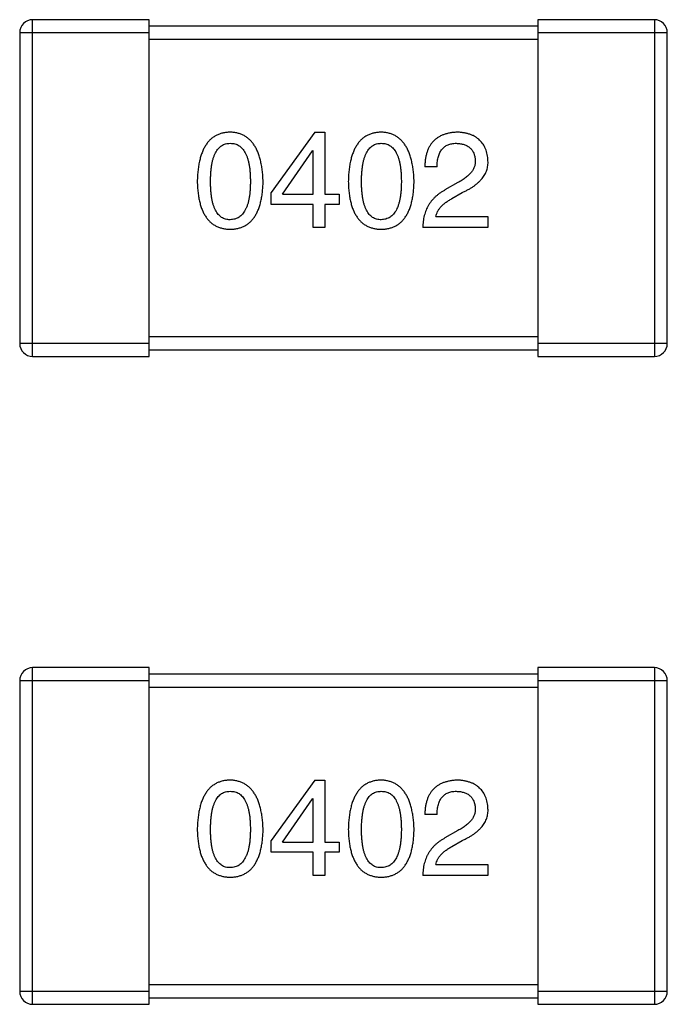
# Model space of a CAD drawing. Header units: millimetres. Extents: x 170 to 326, y 157 to 284.
# Tile 62 of 117: x 269.76 to 270.76, y 247.12 to 248.64. Entities that reach past the tile are written whole.
import ezdxf

# ---------------------------------------------------------------- set-up
doc = ezdxf.new("R2010")
doc.units = ezdxf.units.MM
doc.header["$LTSCALE"] = 30.734
doc.layers.get('0').update_dxf_attribs({"linetype": 'CONTINUOUS'})

msp = doc.modelspace()

# ---------------------------------------------------------------- linework, layer by layer
at = {"linetype": 'Continuous'}
for p, q in [((269.7776, 248.1161), (269.7776, 248.6361)), ((269.9576, 248.6361), (269.7776, 248.6361)), ((269.9576, 248.1161), (269.9576, 248.6361)), ((270.5576, 248.6361), (270.5576, 248.1161)), ((270.7376, 248.6361), (270.5576, 248.6361)), ((270.7376, 248.6361), (270.7376, 248.1161)), ((270.5576, 248.6261), (269.9576, 248.6261)), ((269.7576, 248.6161), (269.7576, 248.1361)), ((269.7576, 248.6161), (269.9576, 248.6161)), ((269.9576, 248.6061), (270.5576, 248.6061)), ((270.5576, 248.6161), (270.7576, 248.6161)), ((270.7576, 248.1361), (270.7576, 248.6161)), ((270.2132, 248.4624), (270.1459, 248.369)), ((270.2132, 248.4624), (270.2287, 248.4624)), ((270.2287, 248.4624), (270.2287, 248.3665)), ((270.1632, 248.3665), (270.2099, 248.4337)), ((270.2107, 248.4337), (270.2099, 248.4337)), ((270.2107, 248.3665), (270.2107, 248.4337)), ((270.4021, 248.4091), (270.3832, 248.4091)), ((270.434, 248.3845), (270.4143, 248.3731)), ((270.1459, 248.3509), (270.1459, 248.369)), ((270.1632, 248.3665), (270.2107, 248.3665)), ((270.2287, 248.3665), (270.2509, 248.3665)), ((270.2509, 248.3665), (270.2509, 248.3509)), ((270.425, 248.3599), (270.4406, 248.369)), ((270.2107, 248.3509), (270.1459, 248.3509)), ((270.2107, 248.3149), (270.2107, 248.3509)), ((270.2287, 248.3509), (270.2287, 248.3149)), ((270.2509, 248.3509), (270.2287, 248.3509)), ((270.4004, 248.3321), (270.4807, 248.3321)), ((270.4807, 248.3321), (270.4807, 248.3149)), ((270.2287, 248.3149), (270.2107, 248.3149)), ((270.4807, 248.3149), (270.3799, 248.3149)), ((269.9576, 248.1361), (269.7576, 248.1361)), ((270.5576, 248.1461), (269.9576, 248.1461)), ((270.7576, 248.1361), (270.5576, 248.1361)), ((269.9576, 248.1261), (270.5576, 248.1261)), ((269.7776, 248.1161), (269.9576, 248.1161)), ((270.5576, 248.1161), (270.7376, 248.1161)), ((269.7776, 247.1153), (269.7776, 247.6353)), ((269.9576, 247.6353), (269.7776, 247.6353)), ((269.9576, 247.1153), (269.9576, 247.6353)), ((270.5576, 247.6353), (270.5576, 247.1153)), ((270.7376, 247.6353), (270.5576, 247.6353)), ((270.7376, 247.6353), (270.7376, 247.1153)), ((270.5576, 247.6253), (269.9576, 247.6253)), ((269.7576, 247.6153), (269.7576, 247.1353)), ((269.7576, 247.6153), (269.9576, 247.6153)), ((269.9576, 247.6053), (270.5576, 247.6053)), ((270.5576, 247.6153), (270.7576, 247.6153)), ((270.7576, 247.1353), (270.7576, 247.6153)), ((270.2132, 247.4616), (270.1459, 247.3682)), ((270.2132, 247.4616), (270.2287, 247.4616)), ((270.2287, 247.4616), (270.2287, 247.3657)), ((270.1632, 247.3657), (270.2099, 247.4329)), ((270.2107, 247.4329), (270.2099, 247.4329)), ((270.2107, 247.3657), (270.2107, 247.4329)), ((270.4021, 247.4083), (270.3832, 247.4083)), ((270.434, 247.3837), (270.4143, 247.3723)), ((270.1459, 247.3501), (270.1459, 247.3682)), ((270.1632, 247.3657), (270.2107, 247.3657)), ((270.2287, 247.3657), (270.2509, 247.3657)), ((270.2509, 247.3657), (270.2509, 247.3501)), ((270.425, 247.3591), (270.4406, 247.3682)), ((270.2107, 247.3501), (270.1459, 247.3501)), ((270.2107, 247.3141), (270.2107, 247.3501)), ((270.2287, 247.3501), (270.2287, 247.3141)), ((270.2509, 247.3501), (270.2287, 247.3501)), ((270.4004, 247.3313), (270.4807, 247.3313)), ((270.4807, 247.3313), (270.4807, 247.3141)), ((270.2287, 247.3141), (270.2107, 247.3141)), ((270.4807, 247.3141), (270.3799, 247.3141)), ((270.5576, 247.1453), (269.9576, 247.1453)), ((269.9576, 247.1353), (269.7576, 247.1353)), ((270.7576, 247.1353), (270.5576, 247.1353)), ((269.7776, 247.1153), (269.9576, 247.1153)), ((269.9576, 247.1253), (270.5576, 247.1253)), ((270.5576, 247.1153), (270.7376, 247.1153))]:
    msp.add_line(p, q, dxfattribs=at)
for centre, start, end in [((269.7776, 248.6161), 90, 180), ((270.7376, 248.6161), 0, 90), ((269.7776, 248.1361), 180, 270), ((270.7376, 248.1361), 270, 0), ((269.7776, 247.6153), 90, 180), ((270.7376, 247.6153), 0, 90), ((269.7776, 247.1353), 180, 270), ((270.7376, 247.1353), 270, 0)]:
    msp.add_arc(centre, 0.02, start, end, dxfattribs=at)
for points, knots in [([(270.0827, 248.4624), (270.0807, 248.4623), (270.0768, 248.4621), (270.0711, 248.4612), (270.0659, 248.4596), (270.061, 248.4574), (270.0565, 248.4547), (270.0523, 248.4513), (270.0486, 248.4474), (270.0452, 248.4429), (270.0422, 248.4378), (270.0396, 248.4321), (270.0374, 248.4259), (270.0355, 248.4191), (270.034, 248.4117), (270.0329, 248.4037), (270.0321, 248.3951), (270.0319, 248.3892), (270.0318, 248.3862)], [0, 0, 0, 0, 0.057911, 0.113262, 0.165956, 0.217443, 0.268511, 0.319665, 0.372, 0.426129, 0.483365, 0.543779, 0.607756, 0.676562, 0.749704, 0.827713, 0.911177, 1, 1, 1, 1]), ([(270.1335, 248.3862), (270.1333, 248.3892), (270.1331, 248.395), (270.1322, 248.4035), (270.131, 248.4114), (270.1295, 248.4188), (270.1276, 248.4256), (270.1253, 248.4318), (270.1227, 248.4374), (270.1197, 248.4425), (270.1163, 248.447), (270.1126, 248.451), (270.1085, 248.4544), (270.104, 248.4571), (270.0992, 248.4593), (270.094, 248.461), (270.0884, 248.4621), (270.0846, 248.4623), (270.0827, 248.4624)], [0, 0, 0, 0, 0.088475, 0.171606, 0.249595, 0.322626, 0.391327, 0.455765, 0.516374, 0.573675, 0.628522, 0.681161, 0.732559, 0.783563, 0.83504, 0.887639, 0.942585, 1, 1, 1, 1]), ([(270.3158, 248.4624), (270.3138, 248.4623), (270.3099, 248.4621), (270.3043, 248.4612), (270.2991, 248.4596), (270.2941, 248.4574), (270.2896, 248.4547), (270.2855, 248.4513), (270.2817, 248.4474), (270.2784, 248.4429), (270.2754, 248.4378), (270.2728, 248.4321), (270.2705, 248.4259), (270.2687, 248.4191), (270.2671, 248.4117), (270.2661, 248.4037), (270.2653, 248.3951), (270.2651, 248.3892), (270.265, 248.3862)], [0, 0, 0, 0, 0.057911, 0.113262, 0.165956, 0.217443, 0.268511, 0.319665, 0.372, 0.426129, 0.483365, 0.543779, 0.607756, 0.676562, 0.749704, 0.827713, 0.911177, 1, 1, 1, 1]), ([(270.3666, 248.3862), (270.3665, 248.3892), (270.3662, 248.395), (270.3654, 248.4035), (270.3642, 248.4114), (270.3626, 248.4188), (270.3607, 248.4256), (270.3585, 248.4318), (270.3558, 248.4374), (270.3528, 248.4425), (270.3494, 248.447), (270.3457, 248.451), (270.3416, 248.4544), (270.3372, 248.4571), (270.3323, 248.4593), (270.3271, 248.461), (270.3216, 248.4621), (270.3178, 248.4623), (270.3158, 248.4624)], [0, 0, 0, 0, 0.088475, 0.171606, 0.249595, 0.322626, 0.391327, 0.455765, 0.516374, 0.573675, 0.628522, 0.681161, 0.732559, 0.783563, 0.83504, 0.887639, 0.942585, 1, 1, 1, 1]), ([(270.434, 248.4624), (270.432, 248.4623), (270.4281, 248.4621), (270.4224, 248.4613), (270.4171, 248.4601), (270.4121, 248.4586), (270.4076, 248.4566), (270.4034, 248.4542), (270.3996, 248.4515), (270.3963, 248.4483), (270.3932, 248.4448), (270.3906, 248.4408), (270.3884, 248.4365), (270.3866, 248.4318), (270.3851, 248.4267), (270.3841, 248.4212), (270.3834, 248.4153), (270.3833, 248.4112), (270.3832, 248.4091)], [0, 0, 0, 0, 0.07282, 0.141057, 0.2062, 0.267672, 0.326735, 0.383519, 0.439188, 0.494454, 0.549628, 0.605958, 0.66397, 0.72402, 0.787502, 0.854127, 0.925065, 1, 1, 1, 1]), ([(270.4807, 248.4181), (270.4806, 248.4198), (270.4803, 248.4231), (270.4795, 248.4279), (270.4784, 248.4324), (270.477, 248.4366), (270.4752, 248.4404), (270.4731, 248.444), (270.4707, 248.4472), (270.4679, 248.4502), (270.4648, 248.4528), (270.4613, 248.4551), (270.4576, 248.4571), (270.4535, 248.4588), (270.4491, 248.4602), (270.4444, 248.4613), (270.4393, 248.462), (270.4358, 248.4623), (270.434, 248.4624)], [0, 0, 0, 0, 0.070688, 0.137741, 0.201612, 0.262778, 0.321223, 0.378455, 0.434411, 0.490146, 0.546362, 0.603392, 0.662208, 0.723401, 0.787372, 0.85442, 0.925153, 1, 1, 1, 1]), ([(270.0523, 248.3862), (270.0523, 248.3886), (270.0524, 248.3932), (270.0528, 248.3999), (270.0533, 248.4061), (270.0541, 248.4119), (270.0552, 248.4172), (270.0565, 248.422), (270.058, 248.4264), (270.0598, 248.4304), (270.0618, 248.4339), (270.0641, 248.4369), (270.0666, 248.4395), (270.0693, 248.4416), (270.0723, 248.4432), (270.0755, 248.4444), (270.079, 248.445), (270.0814, 248.4451), (270.0827, 248.4452)], [0, 0, 0, 0, 0.096452, 0.187278, 0.271765, 0.350519, 0.423437, 0.491321, 0.554011, 0.612224, 0.666281, 0.717003, 0.764884, 0.811423, 0.856783, 0.902993, 0.950236, 1, 1, 1, 1]), ([(270.0827, 248.4452), (270.0839, 248.4451), (270.0864, 248.445), (270.0899, 248.4444), (270.0933, 248.4432), (270.0964, 248.4416), (270.0991, 248.4395), (270.1017, 248.4369), (270.104, 248.4339), (270.1061, 248.4304), (270.1079, 248.4264), (270.1095, 248.422), (270.1108, 248.4172), (270.1119, 248.4119), (270.1128, 248.4061), (270.1134, 248.3999), (270.1137, 248.3932), (270.1138, 248.3886), (270.1138, 248.3862)], [0, 0, 0, 0, 0.050604, 0.098688, 0.145699, 0.191791, 0.238625, 0.286717, 0.337546, 0.391814, 0.449755, 0.512106, 0.579685, 0.652048, 0.730262, 0.814146, 0.904281, 1, 1, 1, 1]), ([(270.2855, 248.3862), (270.2855, 248.3886), (270.2855, 248.3932), (270.2859, 248.3999), (270.2865, 248.4061), (270.2873, 248.4119), (270.2884, 248.4172), (270.2896, 248.422), (270.2912, 248.4264), (270.293, 248.4304), (270.295, 248.4339), (270.2972, 248.4369), (270.2997, 248.4395), (270.3025, 248.4416), (270.3055, 248.4432), (270.3087, 248.4444), (270.3122, 248.445), (270.3146, 248.4451), (270.3158, 248.4452)], [0, 0, 0, 0, 0.096452, 0.187278, 0.271765, 0.350519, 0.423437, 0.491321, 0.554011, 0.612224, 0.666281, 0.717003, 0.764884, 0.811423, 0.856783, 0.902993, 0.950236, 1, 1, 1, 1]), ([(270.3158, 248.4452), (270.3171, 248.4451), (270.3195, 248.445), (270.3231, 248.4444), (270.3264, 248.4432), (270.3295, 248.4416), (270.3323, 248.4395), (270.3349, 248.4369), (270.3372, 248.4339), (270.3393, 248.4304), (270.3411, 248.4264), (270.3427, 248.422), (270.344, 248.4172), (270.3451, 248.4119), (270.3459, 248.4061), (270.3465, 248.3999), (270.3469, 248.3932), (270.3469, 248.3886), (270.347, 248.3862)], [0, 0, 0, 0, 0.050604, 0.098688, 0.145699, 0.191791, 0.238625, 0.286717, 0.337546, 0.391814, 0.449755, 0.512106, 0.579685, 0.652048, 0.730262, 0.814146, 0.904281, 1, 1, 1, 1]), ([(270.4021, 248.4091), (270.4021, 248.4106), (270.4022, 248.4134), (270.4026, 248.4175), (270.4033, 248.4213), (270.4041, 248.4249), (270.4052, 248.4281), (270.4065, 248.4311), (270.408, 248.4338), (270.4098, 248.4362), (270.4117, 248.4383), (270.4139, 248.4402), (270.4163, 248.4417), (270.419, 248.443), (270.4218, 248.444), (270.4249, 248.4447), (270.4281, 248.4451), (270.4304, 248.4452), (270.4316, 248.4452)], [0, 0, 0, 0, 0.082594, 0.15978, 0.232961, 0.301462, 0.365595, 0.426678, 0.484662, 0.540809, 0.595146, 0.648401, 0.702272, 0.757102, 0.813447, 0.872233, 0.934055, 1, 1, 1, 1]), ([(270.4316, 248.4452), (270.4327, 248.4451), (270.4349, 248.445), (270.4381, 248.4447), (270.441, 248.444), (270.4438, 248.4433), (270.4464, 248.4423), (270.4488, 248.4412), (270.4509, 248.4398), (270.4529, 248.4383), (270.4546, 248.4365), (270.4562, 248.4346), (270.4575, 248.4324), (270.4587, 248.4301), (270.4596, 248.4276), (270.4603, 248.4249), (270.4608, 248.422), (270.461, 248.42), (270.4611, 248.419)], [0, 0, 0, 0, 0.076112, 0.148436, 0.216883, 0.281466, 0.34298, 0.402356, 0.459881, 0.51546, 0.571111, 0.62658, 0.683162, 0.741007, 0.801404, 0.863825, 0.930544, 1, 1, 1, 1]), ([(270.4611, 248.419), (270.4611, 248.4182), (270.4612, 248.4165), (270.461, 248.4141), (270.4606, 248.4118), (270.4601, 248.4094), (270.4591, 248.4071), (270.4581, 248.4049), (270.4567, 248.4026), (270.4551, 248.4005), (270.4533, 248.3983), (270.4513, 248.3962), (270.449, 248.3942), (270.4464, 248.3922), (270.4437, 248.3902), (270.4407, 248.3882), (270.4374, 248.3863), (270.4352, 248.3851), (270.434, 248.3845)], [0, 0, 0, 0, 0.052237, 0.103888, 0.155485, 0.207395, 0.259864, 0.31356, 0.369176, 0.4266, 0.486836, 0.550048, 0.61567, 0.685271, 0.75824, 0.834614, 0.915635, 1, 1, 1, 1]), ([(270.4406, 248.369), (270.4423, 248.3697), (270.4456, 248.3713), (270.4503, 248.3738), (270.4547, 248.3763), (270.4587, 248.379), (270.4624, 248.3818), (270.4658, 248.3846), (270.4688, 248.3876), (270.4715, 248.3906), (270.4739, 248.3937), (270.4759, 248.397), (270.4776, 248.4003), (270.4789, 248.4037), (270.4799, 248.4072), (270.4805, 248.4107), (270.4808, 248.4144), (270.4808, 248.4169), (270.4807, 248.4181)], [0, 0, 0, 0, 0.082731, 0.161257, 0.236138, 0.307554, 0.375712, 0.440848, 0.502916, 0.562567, 0.619798, 0.675716, 0.73039, 0.78386, 0.837315, 0.890547, 0.944917, 1, 1, 1, 1]), ([(270.0318, 248.3862), (270.0319, 248.3832), (270.0321, 248.3775), (270.0329, 248.3692), (270.034, 248.3615), (270.0355, 248.3543), (270.0374, 248.3477), (270.0396, 248.3417), (270.0422, 248.3362), (270.0452, 248.3313), (270.0486, 248.3269), (270.0523, 248.3231), (270.0565, 248.3199), (270.061, 248.3172), (270.0659, 248.3151), (270.0712, 248.3136), (270.0768, 248.3127), (270.0807, 248.3125), (270.0827, 248.3124)], [0, 0, 0, 0, 0.087693, 0.170223, 0.247496, 0.319826, 0.387768, 0.451403, 0.511459, 0.568358, 0.622671, 0.675251, 0.726739, 0.778422, 0.830759, 0.884394, 0.940865, 1, 1, 1, 1]), ([(270.0827, 248.3272), (270.0814, 248.3272), (270.079, 248.3273), (270.0756, 248.328), (270.0723, 248.3291), (270.0693, 248.3308), (270.0666, 248.3329), (270.0641, 248.3354), (270.0618, 248.3385), (270.0598, 248.342), (270.058, 248.3459), (270.0565, 248.3503), (270.0552, 248.3552), (270.0541, 248.3605), (270.0533, 248.3663), (270.0528, 248.3725), (270.0524, 248.3792), (270.0523, 248.3838), (270.0523, 248.3862)], [0, 0, 0, 0, 0.049766, 0.097012, 0.143225, 0.188786, 0.235079, 0.282962, 0.333687, 0.387747, 0.445963, 0.508657, 0.576545, 0.649868, 0.72822, 0.812712, 0.903543, 1, 1, 1, 1]), ([(270.0827, 248.3124), (270.0846, 248.3125), (270.0885, 248.3127), (270.0942, 248.3136), (270.0994, 248.3151), (270.1043, 248.3172), (270.1088, 248.3199), (270.113, 248.3231), (270.1167, 248.3269), (270.1201, 248.3313), (270.1231, 248.3362), (270.1257, 248.3417), (270.1279, 248.3477), (270.1298, 248.3543), (270.1313, 248.3615), (270.1324, 248.3692), (270.1332, 248.3775), (270.1334, 248.3832), (270.1335, 248.3862)], [0, 0, 0, 0, 0.059134, 0.115603, 0.169236, 0.221572, 0.273254, 0.32474, 0.377319, 0.431815, 0.488555, 0.548609, 0.612242, 0.680182, 0.75251, 0.829782, 0.91231, 1, 1, 1, 1]), ([(270.1138, 248.3862), (270.1138, 248.3838), (270.1137, 248.3793), (270.1134, 248.3727), (270.1128, 248.3665), (270.1119, 248.3608), (270.1109, 248.3555), (270.1095, 248.3507), (270.108, 248.3463), (270.1061, 248.3424), (270.104, 248.3389), (270.1017, 248.3358), (270.0992, 248.3332), (270.0963, 248.3311), (270.0933, 248.3294), (270.0899, 248.3282), (270.0864, 248.3274), (270.0839, 248.3272), (270.0827, 248.3272)], [0, 0, 0, 0, 0.094834, 0.184067, 0.267029, 0.344713, 0.417334, 0.484367, 0.546941, 0.604717, 0.65953, 0.710539, 0.759381, 0.806382, 0.853027, 0.900623, 0.949121, 1, 1, 1, 1]), ([(270.265, 248.3862), (270.2651, 248.3832), (270.2653, 248.3775), (270.2661, 248.3692), (270.2671, 248.3615), (270.2687, 248.3543), (270.2705, 248.3477), (270.2728, 248.3417), (270.2754, 248.3362), (270.2784, 248.3313), (270.2817, 248.3269), (270.2855, 248.3231), (270.2896, 248.3199), (270.2942, 248.3172), (270.2991, 248.3151), (270.3043, 248.3136), (270.3099, 248.3127), (270.3138, 248.3125), (270.3158, 248.3124)], [0, 0, 0, 0, 0.087693, 0.170223, 0.247496, 0.319826, 0.387768, 0.451403, 0.511459, 0.568358, 0.622671, 0.675251, 0.726739, 0.778422, 0.830759, 0.884394, 0.940865, 1, 1, 1, 1]), ([(270.3158, 248.3272), (270.3146, 248.3272), (270.3122, 248.3273), (270.3087, 248.328), (270.3055, 248.3291), (270.3025, 248.3308), (270.2997, 248.3329), (270.2972, 248.3354), (270.295, 248.3385), (270.293, 248.342), (270.2912, 248.3459), (270.2896, 248.3503), (270.2884, 248.3552), (270.2873, 248.3605), (270.2865, 248.3663), (270.2859, 248.3725), (270.2855, 248.3792), (270.2855, 248.3838), (270.2855, 248.3862)], [0, 0, 0, 0, 0.049766, 0.097012, 0.143225, 0.188786, 0.235079, 0.282962, 0.333687, 0.387747, 0.445963, 0.508657, 0.576545, 0.649868, 0.72822, 0.812712, 0.903543, 1, 1, 1, 1]), ([(270.347, 248.3862), (270.3469, 248.3838), (270.3469, 248.3793), (270.3465, 248.3727), (270.3459, 248.3665), (270.3451, 248.3608), (270.344, 248.3555), (270.3427, 248.3507), (270.3411, 248.3463), (270.3393, 248.3424), (270.3372, 248.3389), (270.3349, 248.3358), (270.3323, 248.3332), (270.3295, 248.3311), (270.3264, 248.3294), (270.3231, 248.3282), (270.3195, 248.3274), (270.3171, 248.3272), (270.3158, 248.3272)], [0, 0, 0, 0, 0.094834, 0.184067, 0.267029, 0.344713, 0.417334, 0.484367, 0.546941, 0.604717, 0.65953, 0.710539, 0.759381, 0.806382, 0.853027, 0.900623, 0.949121, 1, 1, 1, 1]), ([(270.3158, 248.3124), (270.3178, 248.3125), (270.3217, 248.3127), (270.3273, 248.3136), (270.3326, 248.3151), (270.3375, 248.3172), (270.342, 248.3199), (270.3461, 248.3231), (270.3499, 248.3269), (270.3532, 248.3313), (270.3562, 248.3362), (270.3588, 248.3417), (270.3611, 248.3477), (270.3629, 248.3543), (270.3645, 248.3615), (270.3656, 248.3692), (270.3663, 248.3775), (270.3665, 248.3832), (270.3666, 248.3862)], [0, 0, 0, 0, 0.059134, 0.115603, 0.169236, 0.221572, 0.273254, 0.32474, 0.377319, 0.431815, 0.488555, 0.548609, 0.612242, 0.680182, 0.75251, 0.829782, 0.91231, 1, 1, 1, 1]), ([(270.4143, 248.3731), (270.413, 248.3723), (270.4103, 248.3708), (270.4065, 248.3683), (270.4029, 248.3656), (270.3996, 248.3627), (270.3965, 248.3597), (270.3937, 248.3565), (270.3912, 248.3531), (270.3889, 248.3495), (270.3869, 248.3458), (270.3851, 248.3419), (270.3836, 248.3378), (270.3823, 248.3335), (270.3813, 248.3291), (270.3806, 248.3245), (270.3801, 248.3197), (270.38, 248.3165), (270.3799, 248.3149)], [0, 0, 0, 0, 0.065828, 0.130094, 0.192451, 0.254037, 0.313974, 0.373757, 0.433048, 0.492243, 0.551902, 0.611758, 0.672678, 0.734814, 0.798569, 0.863693, 0.930488, 1, 1, 1, 1]), ([(270.4004, 248.3321), (270.4007, 248.3334), (270.4012, 248.336), (270.4028, 248.3398), (270.405, 248.3434), (270.4078, 248.347), (270.4112, 248.3504), (270.4152, 248.3537), (270.4199, 248.357), (270.4232, 248.3589), (270.425, 248.3599)], [0, 0, 0, 0, 0.103034, 0.208166, 0.318255, 0.434664, 0.559728, 0.695394, 0.841708, 1, 1, 1, 1]), ([(270.0827, 247.4616), (270.0807, 247.4615), (270.0768, 247.4613), (270.0711, 247.4604), (270.0659, 247.4588), (270.061, 247.4567), (270.0565, 247.4539), (270.0523, 247.4506), (270.0486, 247.4466), (270.0452, 247.4421), (270.0422, 247.437), (270.0396, 247.4314), (270.0374, 247.4251), (270.0355, 247.4183), (270.034, 247.4109), (270.0329, 247.4029), (270.0321, 247.3943), (270.0319, 247.3884), (270.0318, 247.3854)], [0, 0, 0, 0, 0.057911, 0.113262, 0.165956, 0.217443, 0.268511, 0.319665, 0.372, 0.426129, 0.483365, 0.543779, 0.607756, 0.676562, 0.749704, 0.827713, 0.911177, 1, 1, 1, 1]), ([(270.1335, 247.3854), (270.1333, 247.3884), (270.1331, 247.3942), (270.1322, 247.4027), (270.131, 247.4106), (270.1295, 247.418), (270.1276, 247.4248), (270.1253, 247.431), (270.1227, 247.4366), (270.1197, 247.4417), (270.1163, 247.4462), (270.1126, 247.4502), (270.1085, 247.4536), (270.104, 247.4563), (270.0992, 247.4585), (270.094, 247.4602), (270.0884, 247.4613), (270.0846, 247.4615), (270.0827, 247.4616)], [0, 0, 0, 0, 0.088475, 0.171606, 0.249595, 0.322626, 0.391327, 0.455765, 0.516374, 0.573675, 0.628522, 0.681161, 0.732559, 0.783563, 0.83504, 0.887639, 0.942585, 1, 1, 1, 1]), ([(270.3158, 247.4616), (270.3138, 247.4615), (270.3099, 247.4613), (270.3043, 247.4604), (270.2991, 247.4588), (270.2941, 247.4567), (270.2896, 247.4539), (270.2855, 247.4506), (270.2817, 247.4466), (270.2784, 247.4421), (270.2754, 247.437), (270.2728, 247.4314), (270.2705, 247.4251), (270.2687, 247.4183), (270.2671, 247.4109), (270.2661, 247.4029), (270.2653, 247.3943), (270.2651, 247.3884), (270.265, 247.3854)], [0, 0, 0, 0, 0.057911, 0.113262, 0.165956, 0.217443, 0.268511, 0.319665, 0.372, 0.426129, 0.483365, 0.543779, 0.607756, 0.676562, 0.749704, 0.827713, 0.911177, 1, 1, 1, 1]), ([(270.3666, 247.3854), (270.3665, 247.3884), (270.3662, 247.3942), (270.3654, 247.4027), (270.3642, 247.4106), (270.3626, 247.418), (270.3607, 247.4248), (270.3585, 247.431), (270.3558, 247.4366), (270.3528, 247.4417), (270.3494, 247.4462), (270.3457, 247.4502), (270.3416, 247.4536), (270.3372, 247.4563), (270.3323, 247.4585), (270.3271, 247.4602), (270.3216, 247.4613), (270.3178, 247.4615), (270.3158, 247.4616)], [0, 0, 0, 0, 0.088475, 0.171606, 0.249595, 0.322626, 0.391327, 0.455765, 0.516374, 0.573675, 0.628522, 0.681161, 0.732559, 0.783563, 0.83504, 0.887639, 0.942585, 1, 1, 1, 1]), ([(270.434, 247.4616), (270.432, 247.4615), (270.4281, 247.4613), (270.4224, 247.4605), (270.4171, 247.4593), (270.4121, 247.4578), (270.4076, 247.4558), (270.4034, 247.4534), (270.3996, 247.4507), (270.3963, 247.4475), (270.3932, 247.444), (270.3906, 247.44), (270.3884, 247.4357), (270.3866, 247.431), (270.3851, 247.4259), (270.3841, 247.4204), (270.3834, 247.4145), (270.3833, 247.4104), (270.3832, 247.4083)], [0, 0, 0, 0, 0.07282, 0.141057, 0.2062, 0.267672, 0.326735, 0.383519, 0.439188, 0.494454, 0.549628, 0.605958, 0.66397, 0.72402, 0.787502, 0.854127, 0.925065, 1, 1, 1, 1]), ([(270.4807, 247.4173), (270.4806, 247.419), (270.4803, 247.4223), (270.4795, 247.4271), (270.4784, 247.4316), (270.477, 247.4358), (270.4752, 247.4396), (270.4731, 247.4432), (270.4707, 247.4464), (270.4679, 247.4494), (270.4648, 247.452), (270.4613, 247.4543), (270.4576, 247.4563), (270.4535, 247.458), (270.4491, 247.4594), (270.4444, 247.4605), (270.4393, 247.4612), (270.4358, 247.4615), (270.434, 247.4616)], [0, 0, 0, 0, 0.070688, 0.137741, 0.201612, 0.262778, 0.321223, 0.378455, 0.434411, 0.490146, 0.546362, 0.603392, 0.662208, 0.723401, 0.787372, 0.85442, 0.925153, 1, 1, 1, 1]), ([(270.0523, 247.3854), (270.0523, 247.3878), (270.0524, 247.3924), (270.0528, 247.3991), (270.0533, 247.4053), (270.0541, 247.4111), (270.0552, 247.4164), (270.0565, 247.4213), (270.058, 247.4256), (270.0598, 247.4296), (270.0618, 247.4331), (270.0641, 247.4361), (270.0666, 247.4387), (270.0693, 247.4408), (270.0723, 247.4424), (270.0755, 247.4436), (270.079, 247.4442), (270.0814, 247.4443), (270.0827, 247.4444)], [0, 0, 0, 0, 0.096452, 0.187278, 0.271765, 0.350519, 0.423437, 0.491321, 0.554011, 0.612224, 0.666281, 0.717003, 0.764884, 0.811423, 0.856783, 0.902993, 0.950236, 1, 1, 1, 1]), ([(270.0827, 247.4444), (270.0839, 247.4443), (270.0864, 247.4442), (270.0899, 247.4436), (270.0933, 247.4424), (270.0964, 247.4408), (270.0991, 247.4387), (270.1017, 247.4361), (270.104, 247.4331), (270.1061, 247.4296), (270.1079, 247.4256), (270.1095, 247.4212), (270.1108, 247.4164), (270.1119, 247.4111), (270.1128, 247.4053), (270.1134, 247.3991), (270.1137, 247.3924), (270.1138, 247.3878), (270.1138, 247.3854)], [0, 0, 0, 0, 0.050604, 0.098688, 0.145699, 0.191791, 0.238625, 0.286717, 0.337546, 0.391814, 0.449755, 0.512106, 0.579685, 0.652048, 0.730262, 0.814146, 0.904281, 1, 1, 1, 1]), ([(270.2855, 247.3854), (270.2855, 247.3878), (270.2855, 247.3924), (270.2859, 247.3991), (270.2865, 247.4053), (270.2873, 247.4111), (270.2884, 247.4164), (270.2896, 247.4213), (270.2912, 247.4256), (270.293, 247.4296), (270.295, 247.4331), (270.2972, 247.4361), (270.2997, 247.4387), (270.3025, 247.4408), (270.3055, 247.4424), (270.3087, 247.4436), (270.3122, 247.4442), (270.3146, 247.4443), (270.3158, 247.4444)], [0, 0, 0, 0, 0.096452, 0.187278, 0.271765, 0.350519, 0.423437, 0.491321, 0.554011, 0.612224, 0.666281, 0.717003, 0.764884, 0.811423, 0.856783, 0.902993, 0.950236, 1, 1, 1, 1]), ([(270.3158, 247.4444), (270.3171, 247.4443), (270.3195, 247.4442), (270.3231, 247.4436), (270.3264, 247.4424), (270.3295, 247.4408), (270.3323, 247.4387), (270.3349, 247.4361), (270.3372, 247.4331), (270.3393, 247.4296), (270.3411, 247.4256), (270.3427, 247.4212), (270.344, 247.4164), (270.3451, 247.4111), (270.3459, 247.4053), (270.3465, 247.3991), (270.3469, 247.3924), (270.3469, 247.3878), (270.347, 247.3854)], [0, 0, 0, 0, 0.050604, 0.098688, 0.145699, 0.191791, 0.238625, 0.286717, 0.337546, 0.391814, 0.449755, 0.512106, 0.579685, 0.652048, 0.730262, 0.814146, 0.904281, 1, 1, 1, 1]), ([(270.4021, 247.4083), (270.4021, 247.4098), (270.4022, 247.4126), (270.4026, 247.4167), (270.4033, 247.4205), (270.4041, 247.4241), (270.4052, 247.4273), (270.4065, 247.4303), (270.408, 247.433), (270.4098, 247.4354), (270.4117, 247.4375), (270.4139, 247.4394), (270.4163, 247.4409), (270.419, 247.4422), (270.4218, 247.4432), (270.4249, 247.4439), (270.4281, 247.4443), (270.4304, 247.4444), (270.4316, 247.4444)], [0, 0, 0, 0, 0.082594, 0.15978, 0.232961, 0.301462, 0.365595, 0.426678, 0.484662, 0.540809, 0.595146, 0.648401, 0.702272, 0.757102, 0.813447, 0.872233, 0.934055, 1, 1, 1, 1]), ([(270.4316, 247.4444), (270.4327, 247.4443), (270.4349, 247.4442), (270.4381, 247.4439), (270.441, 247.4432), (270.4438, 247.4425), (270.4464, 247.4415), (270.4488, 247.4404), (270.4509, 247.439), (270.4529, 247.4375), (270.4546, 247.4357), (270.4562, 247.4338), (270.4575, 247.4316), (270.4587, 247.4293), (270.4596, 247.4268), (270.4603, 247.4241), (270.4608, 247.4212), (270.461, 247.4192), (270.4611, 247.4182)], [0, 0, 0, 0, 0.076112, 0.148436, 0.216883, 0.281466, 0.34298, 0.402356, 0.459881, 0.51546, 0.571111, 0.62658, 0.683162, 0.741007, 0.801404, 0.863825, 0.930544, 1, 1, 1, 1]), ([(270.4611, 247.4182), (270.4611, 247.4174), (270.4612, 247.4157), (270.461, 247.4133), (270.4606, 247.411), (270.4601, 247.4086), (270.4591, 247.4063), (270.4581, 247.4041), (270.4567, 247.4018), (270.4551, 247.3997), (270.4533, 247.3975), (270.4513, 247.3954), (270.449, 247.3934), (270.4464, 247.3914), (270.4437, 247.3894), (270.4407, 247.3874), (270.4374, 247.3855), (270.4352, 247.3843), (270.434, 247.3837)], [0, 0, 0, 0, 0.052237, 0.103888, 0.155485, 0.207395, 0.259864, 0.31356, 0.369176, 0.4266, 0.486836, 0.550048, 0.61567, 0.685271, 0.75824, 0.834614, 0.915635, 1, 1, 1, 1]), ([(270.4406, 247.3682), (270.4423, 247.3689), (270.4456, 247.3705), (270.4503, 247.373), (270.4547, 247.3756), (270.4587, 247.3782), (270.4624, 247.381), (270.4658, 247.3838), (270.4688, 247.3868), (270.4715, 247.3898), (270.4739, 247.3929), (270.4759, 247.3962), (270.4776, 247.3995), (270.4789, 247.4029), (270.4799, 247.4064), (270.4805, 247.41), (270.4808, 247.4136), (270.4808, 247.4161), (270.4807, 247.4173)], [0, 0, 0, 0, 0.082731, 0.161257, 0.236138, 0.307554, 0.375712, 0.440848, 0.502916, 0.562567, 0.619798, 0.675716, 0.73039, 0.78386, 0.837315, 0.890547, 0.944917, 1, 1, 1, 1]), ([(270.0318, 247.3854), (270.0319, 247.3824), (270.0321, 247.3767), (270.0329, 247.3684), (270.034, 247.3607), (270.0355, 247.3535), (270.0374, 247.3469), (270.0396, 247.3409), (270.0422, 247.3354), (270.0452, 247.3305), (270.0486, 247.3261), (270.0523, 247.3223), (270.0565, 247.3191), (270.061, 247.3164), (270.0659, 247.3144), (270.0712, 247.3128), (270.0768, 247.3119), (270.0807, 247.3117), (270.0827, 247.3116)], [0, 0, 0, 0, 0.087693, 0.170223, 0.247496, 0.319826, 0.387768, 0.451403, 0.511459, 0.568358, 0.622671, 0.675251, 0.726739, 0.778422, 0.830759, 0.884394, 0.940865, 1, 1, 1, 1]), ([(270.0827, 247.3264), (270.0814, 247.3264), (270.079, 247.3265), (270.0756, 247.3272), (270.0723, 247.3283), (270.0693, 247.33), (270.0666, 247.3321), (270.0641, 247.3346), (270.0618, 247.3377), (270.0598, 247.3412), (270.058, 247.3451), (270.0565, 247.3495), (270.0552, 247.3544), (270.0541, 247.3597), (270.0533, 247.3655), (270.0528, 247.3717), (270.0524, 247.3784), (270.0523, 247.383), (270.0523, 247.3854)], [0, 0, 0, 0, 0.049766, 0.097012, 0.143225, 0.188786, 0.235079, 0.282962, 0.333687, 0.387747, 0.445963, 0.508657, 0.576545, 0.649868, 0.72822, 0.812712, 0.903543, 1, 1, 1, 1]), ([(270.0827, 247.3116), (270.0846, 247.3117), (270.0885, 247.3119), (270.0942, 247.3128), (270.0994, 247.3144), (270.1043, 247.3164), (270.1088, 247.3191), (270.113, 247.3223), (270.1167, 247.3261), (270.1201, 247.3305), (270.1231, 247.3354), (270.1257, 247.3409), (270.1279, 247.3469), (270.1298, 247.3535), (270.1313, 247.3607), (270.1324, 247.3684), (270.1332, 247.3767), (270.1334, 247.3824), (270.1335, 247.3854)], [0, 0, 0, 0, 0.059134, 0.115603, 0.169236, 0.221572, 0.273254, 0.32474, 0.377319, 0.431815, 0.488555, 0.548609, 0.612242, 0.680182, 0.75251, 0.829782, 0.91231, 1, 1, 1, 1]), ([(270.1138, 247.3854), (270.1138, 247.383), (270.1137, 247.3785), (270.1134, 247.3719), (270.1128, 247.3657), (270.1119, 247.36), (270.1109, 247.3547), (270.1095, 247.3499), (270.108, 247.3455), (270.1061, 247.3416), (270.104, 247.3381), (270.1017, 247.335), (270.0992, 247.3324), (270.0963, 247.3303), (270.0933, 247.3286), (270.0899, 247.3274), (270.0864, 247.3266), (270.0839, 247.3264), (270.0827, 247.3264)], [0, 0, 0, 0, 0.094834, 0.184067, 0.267029, 0.344713, 0.417334, 0.484367, 0.546941, 0.604717, 0.65953, 0.710539, 0.759381, 0.806382, 0.853027, 0.900623, 0.949121, 1, 1, 1, 1]), ([(270.265, 247.3854), (270.2651, 247.3824), (270.2653, 247.3767), (270.2661, 247.3684), (270.2671, 247.3607), (270.2687, 247.3535), (270.2705, 247.3469), (270.2728, 247.3409), (270.2754, 247.3354), (270.2784, 247.3305), (270.2817, 247.3261), (270.2855, 247.3223), (270.2896, 247.3191), (270.2942, 247.3164), (270.2991, 247.3144), (270.3043, 247.3128), (270.3099, 247.3119), (270.3138, 247.3117), (270.3158, 247.3116)], [0, 0, 0, 0, 0.087693, 0.170223, 0.247496, 0.319826, 0.387768, 0.451403, 0.511459, 0.568358, 0.622671, 0.675251, 0.726739, 0.778422, 0.830759, 0.884394, 0.940865, 1, 1, 1, 1]), ([(270.3158, 247.3264), (270.3146, 247.3264), (270.3122, 247.3265), (270.3087, 247.3272), (270.3055, 247.3283), (270.3025, 247.33), (270.2997, 247.3321), (270.2972, 247.3346), (270.295, 247.3377), (270.293, 247.3412), (270.2912, 247.3451), (270.2896, 247.3495), (270.2884, 247.3544), (270.2873, 247.3597), (270.2865, 247.3655), (270.2859, 247.3717), (270.2855, 247.3784), (270.2855, 247.383), (270.2855, 247.3854)], [0, 0, 0, 0, 0.049766, 0.097012, 0.143225, 0.188786, 0.235079, 0.282962, 0.333687, 0.387747, 0.445963, 0.508657, 0.576545, 0.649868, 0.72822, 0.812712, 0.903543, 1, 1, 1, 1]), ([(270.347, 247.3854), (270.3469, 247.383), (270.3469, 247.3785), (270.3465, 247.3719), (270.3459, 247.3657), (270.3451, 247.36), (270.344, 247.3547), (270.3427, 247.3499), (270.3411, 247.3455), (270.3393, 247.3416), (270.3372, 247.3381), (270.3349, 247.335), (270.3323, 247.3324), (270.3295, 247.3303), (270.3264, 247.3286), (270.3231, 247.3274), (270.3195, 247.3266), (270.3171, 247.3264), (270.3158, 247.3264)], [0, 0, 0, 0, 0.094834, 0.184067, 0.267029, 0.344713, 0.417334, 0.484367, 0.546941, 0.604717, 0.65953, 0.710539, 0.759381, 0.806382, 0.853027, 0.900623, 0.949121, 1, 1, 1, 1]), ([(270.3158, 247.3116), (270.3178, 247.3117), (270.3217, 247.3119), (270.3273, 247.3128), (270.3326, 247.3144), (270.3375, 247.3164), (270.342, 247.3191), (270.3461, 247.3223), (270.3499, 247.3261), (270.3532, 247.3305), (270.3562, 247.3354), (270.3588, 247.3409), (270.3611, 247.3469), (270.3629, 247.3535), (270.3645, 247.3607), (270.3656, 247.3684), (270.3663, 247.3767), (270.3665, 247.3824), (270.3666, 247.3854)], [0, 0, 0, 0, 0.059134, 0.115603, 0.169236, 0.221572, 0.273254, 0.32474, 0.377319, 0.431815, 0.488555, 0.548609, 0.612242, 0.680182, 0.75251, 0.829782, 0.91231, 1, 1, 1, 1]), ([(270.4143, 247.3723), (270.413, 247.3715), (270.4103, 247.37), (270.4065, 247.3675), (270.4029, 247.3648), (270.3996, 247.3619), (270.3965, 247.3589), (270.3937, 247.3557), (270.3912, 247.3523), (270.3889, 247.3487), (270.3869, 247.345), (270.3851, 247.3411), (270.3836, 247.337), (270.3823, 247.3327), (270.3813, 247.3283), (270.3806, 247.3237), (270.3801, 247.319), (270.38, 247.3157), (270.3799, 247.3141)], [0, 0, 0, 0, 0.065828, 0.130094, 0.192451, 0.254037, 0.313974, 0.373757, 0.433048, 0.492243, 0.551902, 0.611758, 0.672678, 0.734814, 0.798569, 0.863693, 0.930488, 1, 1, 1, 1]), ([(270.4004, 247.3313), (270.4007, 247.3326), (270.4012, 247.3352), (270.4028, 247.339), (270.405, 247.3426), (270.4078, 247.3462), (270.4112, 247.3496), (270.4152, 247.3529), (270.4199, 247.3562), (270.4232, 247.3581), (270.425, 247.3591)], [0, 0, 0, 0, 0.103034, 0.208166, 0.318255, 0.434664, 0.559728, 0.695394, 0.841708, 1, 1, 1, 1])]:
    msp.add_open_spline(points, degree=3, knots=knots, dxfattribs=at)

doc.saveas('drawing.dxf')
